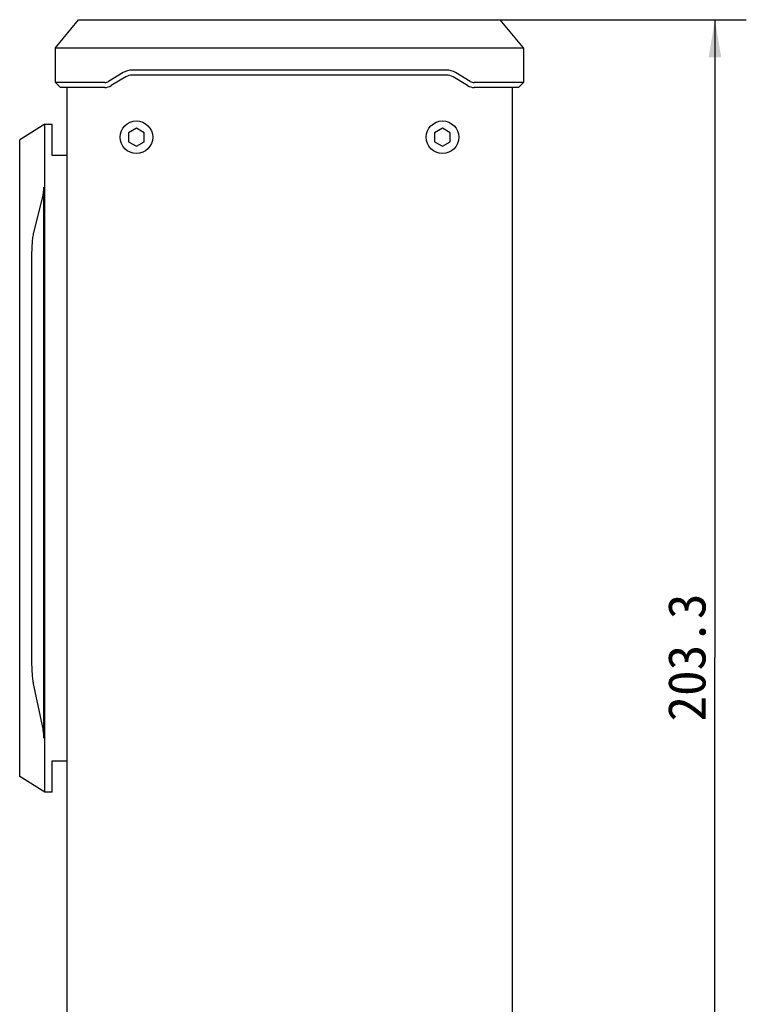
# Model space of a CAD drawing. Header units: millimetres. Extents: x 97 to 455, y 99 to 378.
# Tile 16 of 16: x 397 to 454, y 283 to 362. Entities that reach past the tile are written whole.
import ezdxf
from ezdxf.enums import TextEntityAlignment as Align

# ---------------------------------------------------------------- set-up
doc = ezdxf.new("R2010")
doc.units = ezdxf.units.MM
doc.header["$LTSCALE"] = 32.67
doc.layers.get('0').update_dxf_attribs({"linetype": 'CONTINUOUS'})
doc.layers.add('00_COMPONENTS', color=7, linetype='CONTINUOUS')
doc.layers.add('51__DRAFT_DIMS', color=7, linetype='CONTINUOUS')
doc.styles.get("Standard").update_dxf_attribs({"font": 'simfang.ttf'})
doc.dimstyles.new('DIMSTYLE_3', dxfattribs={"dimtxt": 3, "dimasz": 3, "dimexe": 2.5, "dimexo": 0.5, "dimgap": 0.75, "dimtad": 1, "dimdec": 1, "dimlfac": 2, "dimdsep": 46, "dimtxsty": 'STANDARD', "dimblk": '_FILLED', "dimblk1": '_FILLED', "dimblk2": '_FILLED', "dimcen": 0.09, "dimclrt": 3, "dimazin": 2, "dimtp": 0.5, "dimtm": 0.5, "dimtfac": 1, "dimtdec": 1, "dimtofl": 0, "dimtmove": 0, "dimatfit": 3, "dimldrblk": '_FILLED', "dimfxl": 1, "dimtolj": 1, "dimarcsym": 0})

# ---------------------------------------------------------------- blocks, each defined once
blk = doc.blocks.new('_FILLED')
at = {"color": 0, "linetype": 'ByBlock'}
blk.add_solid([(0, 0), (-1, 0.167), (-1, -0.167)], dxfattribs=at)
blk = doc.blocks.new('*D7')
at = {"layer": '51__DRAFT_DIMS', "color": 4}
for p, q in [((430.021, 361.872), (454.445, 361.872)), ((451.945, 361.872), (451.945, 311.039)), ((451.945, 260.207), (451.945, 311.039)), ((418.027, 260.207), (454.445, 260.207))]:
    blk.add_line(p, q, dxfattribs=at)
at = {"layer": '51__DRAFT_DIMS', "color": 4, "xscale": 3, "yscale": 3, "zscale": 3}
for p, rotation in [((451.945, 361.872), 90), ((451.945, 260.207), 270)]:
    blk.add_blockref('_FILLED', p, dxfattribs=dict(at, rotation=rotation))
at = {"layer": '51__DRAFT_DIMS', "color": 3}
blk.add_text('203.3', height=3, rotation=90, dxfattribs=at).set_placement((451.195, 311.039), align=Align.CENTER)

msp = doc.modelspace()

# ---------------------------------------------------------------- linework, layer by layer
at = {"layer": '00_COMPONENTS', "color": 7}
for p, q in [((399.3772, 359.6216), (401.2272, 361.8716)), ((401.2272, 361.8716), (434.8272, 361.8716)), ((436.6772, 359.6216), (434.8272, 361.8716)), ((399.3772, 356.8716), (399.3772, 359.6216)), ((399.3772, 359.6216), (436.6772, 359.6216)), ((436.6772, 359.6216), (436.6772, 356.8716)), ((430.5534, 357.8556), (405.5015, 357.8556)), ((404.7812, 357.6561), (403.6163, 356.9571)), ((404.987, 357.3131), (403.8221, 356.6141)), ((430.5534, 357.4556), (405.5015, 357.4556)), ((432.2328, 356.6141), (431.0679, 357.3131)), ((432.4386, 356.9571), (431.2737, 357.6561)), ((399.7772, 356.4716), (399.3772, 356.8716)), ((403.3076, 356.8716), (399.3772, 356.8716)), ((403.3076, 356.4716), (399.7772, 356.4716)), ((400.2772, 356.4716), (400.2772, 269.2066)), ((436.6772, 356.8716), (432.7473, 356.8716)), ((436.2772, 356.4716), (432.7473, 356.4716)), ((435.7772, 356.4716), (435.7772, 104.4416)), ((436.2772, 356.4716), (436.6772, 356.8716)), ((398.5272, 353.5566), (396.5272, 352.3066)), ((398.5272, 300.3066), (398.5272, 353.5566)), ((398.5272, 353.5566), (399.1272, 353.5566)), ((399.1272, 351.0566), (399.1272, 353.5566)), ((405.8279, 353.2283), (405.2025, 352.868)), ((406.4525, 352.8669), (405.8279, 353.2283)), ((430.2279, 353.2283), (429.6025, 352.868)), ((430.8525, 352.8669), (430.2279, 353.2283)), ((405.2025, 352.868), (405.2019, 352.1463)), ((406.4519, 352.1453), (406.4525, 352.8669)), ((429.6025, 352.868), (429.6019, 352.1463)), ((430.8519, 352.1453), (430.8525, 352.8669)), ((396.5272, 301.5566), (396.5272, 352.3066)), ((405.2019, 352.1463), (405.8266, 351.7849)), ((405.8266, 351.7849), (406.4519, 352.1453)), ((429.6019, 352.1463), (430.2266, 351.7849)), ((430.2266, 351.7849), (430.8519, 352.1453)), ((400.2772, 351.0566), (399.1272, 351.0566)), ((398.4272, 348.5164), (398.4272, 304.6128)), ((398.3691, 347.8876), (397.6255, 344.8813)), ((397.4772, 342.9078), (397.4772, 310.8304)), ((397.6084, 308.9546), (398.3591, 305.3649)), ((399.1272, 300.3066), (399.1272, 302.8066)), ((399.1272, 302.8066), (400.2772, 302.8066)), ((398.5272, 300.3066), (396.5272, 301.5566)), ((399.1272, 300.3066), (398.5272, 300.3066))]:
    msp.add_line(p, q, dxfattribs=at)
for centre in [(405.8272, 352.5066), (430.2272, 352.5066)]:
    msp.add_circle(centre, 1.3, dxfattribs=at)
for centre, radius, start, end in [((405.5015, 356.4556), 1.4, 90, 120.963726), ((430.5534, 356.4556), 1.4, 59.036274, 90), ((405.5015, 356.4556), 1, 90, 120.963726), ((430.5534, 356.4556), 1, 59.036274, 90), ((403.3076, 357.4716), 0.6, 270, 300.963726), ((403.3076, 357.4716), 1, 270, 300.963726), ((432.7473, 357.4716), 1, 239.036274, 270), ((432.7473, 357.4716), 0.6, 239.036274, 270)]:
    msp.add_arc(centre, radius, start, end, dxfattribs=at)
for points, knots in [([(398.4272, 348.5164), (398.4272, 348.4522), (398.4247, 348.3293), (398.4131, 348.1576), (398.3951, 348.0119), (398.3784, 347.9254), (398.3691, 347.8876)], [0, 0, 0, 0, 0.3046218, 0.582568, 0.8157233, 1, 1, 1, 1]), ([(397.6255, 344.8813), (397.6121, 344.8268), (397.5873, 344.7061), (397.5572, 344.5087), (397.5316, 344.2824), (397.5032, 343.9389), (397.4821, 343.4779), (397.4772, 343.1009), (397.4772, 342.9078)], [0, 0, 0, 0, 0.0850109, 0.1863023, 0.302049, 0.4295575, 0.7077982, 1, 1, 1, 1]), ([(397.4772, 310.8304), (397.4772, 310.6507), (397.4816, 310.299), (397.5007, 309.868), (397.5258, 309.5439), (397.5484, 309.3262), (397.575, 309.1316), (397.5967, 309.0105), (397.6084, 308.9546)], [0, 0, 0, 0, 0.2863234, 0.5602304, 0.687158, 0.8041386, 0.9089645, 1, 1, 1, 1]), ([(398.3591, 305.3649), (398.3692, 305.3167), (398.3878, 305.21), (398.409, 305.0346), (398.4237, 304.8322), (398.4272, 304.6883), (398.4272, 304.6128)], [0, 0, 0, 0, 0.1954236, 0.4290363, 0.7008036, 1, 1, 1, 1])]:
    msp.add_open_spline(points, degree=3, knots=knots, dxfattribs=at)

# ---------------------------------------------------------------- dimensions: what is measured, and where the dimension line sits
at = {"layer": '51__DRAFT_DIMS', "color": 4}
dim = msp.add_linear_dim(base=(451.9449, 260.2066), p1=(429.5207, 361.8716), p2=(417.5272, 260.2066), angle=270, dimstyle='DIMSTYLE_3', dxfattribs=at)
dim.commit()
dim.dimension.update_dxf_attribs({"geometry": '*D7', "text_midpoint": (451.9449, 310.9747), "dimtype": 160})

doc.saveas('drawing.dxf')
